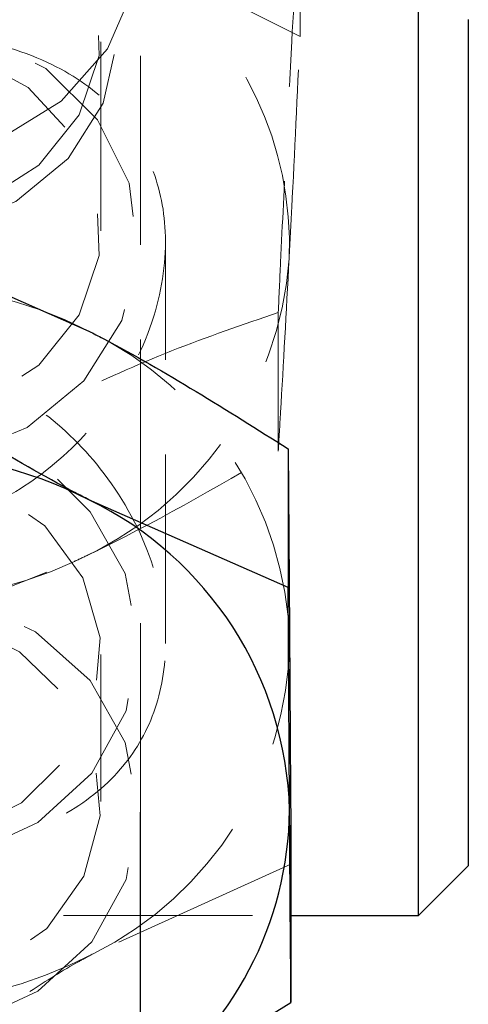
# Model space of a CAD drawing. Header units: millimetres. Extents: x 23 to 407, y 52 to 245.
# Tile 27 of 34: x 252.44 to 255.45, y 223.17 to 229.78. Entities that reach past the tile are written whole.
import ezdxf

# ---------------------------------------------------------------- set-up
doc = ezdxf.new("R2010")
doc.units = ezdxf.units.MM
doc.linetypes.add('HIDDEN', pattern=[1.905, 1.27, -0.635])

msp = doc.modelspace()

# ---------------------------------------------------------------- linework, layer by layer
at = {"color": 7, "linetype": 'HIDDEN', "lineweight": 18}
for p, q in [((253.24906, 224.4621), (253.24906, 230.34223)), ((254.31925, 229.6711), (253.43044, 230.11872)), ((254.31925, 230.11872), (254.31925, 229.6711)), ((252.98239, 228.36612), (252.98239, 229.70854)), ((253.41573, 225.59494), (253.41573, 228.2925)), ((254.17284, 227.81718), (254.17284, 226.88671)), ((251.43599, 225.60929), (252.80442, 226.14682)), ((252.98239, 224.53573), (252.98239, 225.52132)), ((254.25835, 224.11466), (252.92971, 223.51164)), ((248.92061, 223.76872), (254.25835, 223.76872))]:
    msp.add_line(p, q, dxfattribs=at)
at = {"color": 7, "linetype": 'Continuous', "lineweight": 25}
for p, q in [((255.11573, 223.76872), (255.11573, 230.11872)), ((255.44906, 229.78538), (255.44906, 224.10205)), ((251.56372, 228.28125), (252.90169, 227.69288)), ((254.23967, 226.90215), (254.23967, 225.97168)), ((254.23967, 225.97168), (252.90169, 226.56004)), ((253.24906, 212.78329), (253.24906, 224.4621)), ((254.25835, 224.11466), (254.25835, 223.18418)), ((255.11573, 223.76872), (255.44906, 224.10205)), ((254.25835, 223.76872), (255.11573, 223.76872)), ((253.24906, 222.56695), (254.25835, 223.18418))]:
    msp.add_line(p, q, dxfattribs=at)
at = {"color": 7, "linetype": 'HIDDEN', "lineweight": 18, "flags": 128}
for points in [[(251.58239, 231.85103), (251.09114, 231.78399), (250.64353, 231.58885), (250.27934, 231.28295), (250.03094, 230.89345), (249.92039, 230.45498), (249.95751, 230.00648), (250.13902, 229.58782), (250.44877, 229.23619), (250.85925, 228.98284), (251.33399, 228.85027), (251.8308, 228.85027), (252.30553, 228.98284), (252.71602, 229.23619), (253.02577, 229.58782), (253.20727, 230.00648), (253.2444, 230.45498), (253.13385, 230.89345), (252.88545, 231.28295), (252.52126, 231.58885), (252.07365, 231.78399), (251.58239, 231.85103)], [(251.9622, 231.03341), (251.65428, 231.07575), (251.18407, 231.02895), (250.75285, 230.85289), (250.40283, 230.56482), (250.16827, 230.19293), (250.07214, 229.77362), (250.12384, 229.34795), (250.31832, 228.95757), (250.63653, 228.6407), (251.04733, 228.42837), (251.51051, 228.34134), (251.98072, 228.38814), (252.41194, 228.5642), (252.76196, 228.85227), (252.99652, 229.22416), (253.09265, 229.64347), (253.04095, 230.06914), (252.84647, 230.45952), (252.84045, 230.46775)], [(250.53879, 230.55337), (250.44809, 230.45141), (250.24311, 230.07774), (250.18326, 229.66405), (250.27502, 229.2552), (250.50846, 228.89547), (250.85828, 228.62384), (251.28657, 228.46977), (251.74691, 228.44993), (252.18942, 228.56648), (252.56616, 228.8068), (252.83629, 229.14483), (252.97054, 229.54395), (252.95436, 229.96091), (252.78951, 230.35051), (252.49385, 230.67055), (252.09942, 230.88635), (251.64896, 230.97451), (251.64896, 230.97451)], [(251.66073, 229.78227), (251.14836, 229.73127), (250.67848, 229.53944), (250.29708, 229.22554), (250.0415, 228.82031), (249.93675, 228.36342), (249.99308, 227.89958), (250.20499, 227.4742), (250.55173, 227.12893), (250.99936, 226.89755), (251.50406, 226.80273), (252.01643, 226.85373), (252.48631, 227.04557), (252.86771, 227.35947), (253.12329, 227.76469), (253.22804, 228.22159), (253.1717, 228.68543), (252.95979, 229.1108), (252.61305, 229.45607), (252.16543, 229.68745), (251.66073, 229.78227)], [(251.64896, 229.63209), (252.09942, 229.54393), (252.49385, 229.32813), (252.78951, 229.00809), (252.95436, 228.61848), (252.97054, 228.20153), (252.83629, 227.80241), (252.56616, 227.46438), (252.18942, 227.22406), (251.74691, 227.10751), (251.28657, 227.12735), (250.85828, 227.28143), (250.50846, 227.55305), (250.27502, 227.91278), (250.18326, 228.32164), (250.24311, 228.73531), (250.44809, 229.10899), (250.776, 229.40216), (251.19129, 229.58306), (251.64896, 229.63209)], [(251.5724, 227.08637), (251.06379, 227.01058), (250.60594, 226.79622), (250.24368, 226.46426), (250.01246, 226.04721), (249.93491, 225.58589), (250.01864, 225.12546), (250.25543, 224.71098), (250.62211, 224.38303), (251.0828, 224.17371), (251.59239, 224.10351), (252.101, 224.1793), (252.55884, 224.39366), (252.92111, 224.72562), (253.15233, 225.14266), (253.22987, 225.60398), (253.14615, 226.06442), (252.90936, 226.4789), (252.69005, 226.69901)], [(251.59089, 224.25394), (252.045, 224.32511), (252.44898, 224.52591), (252.75905, 224.83457), (252.94161, 225.21765), (252.97689, 225.63364), (252.86104, 226.03745), (252.60664, 226.38534), (252.24124, 226.6396), (251.80445, 226.77267), (251.34359, 226.77013), (250.90861, 226.63227), (250.54665, 226.37403), (250.29692, 226.02337), (250.1865, 225.61831), (250.22734, 225.20274), (250.41503, 224.82169), (250.72921, 224.51646), (251.13586, 224.32012), (251.59089, 224.25394)], [(251.5724, 225.95354), (251.06379, 225.87774), (250.60594, 225.66338), (250.24368, 225.33143), (250.01246, 224.91438), (249.93491, 224.45306), (250.01864, 223.99262), (250.25543, 223.57814), (250.62211, 223.25019), (251.0828, 223.04087), (251.59239, 222.97067), (252.101, 223.04646), (252.55884, 223.26083), (252.92111, 223.59278), (253.15233, 224.00983), (253.22987, 224.47115), (253.14615, 224.93158), (252.90936, 225.34607), (252.54267, 225.67401), (252.08199, 225.88334), (251.5724, 225.95354)], [(251.5739, 225.8031), (252.02893, 225.73693), (252.43557, 225.54058), (252.74976, 225.23535), (252.93744, 224.8543), (252.97829, 224.43873), (252.86786, 224.03367), (252.61814, 223.68302), (252.25618, 223.42477), (251.8212, 223.28691), (251.36034, 223.28438), (250.92355, 223.41745), (250.55815, 223.67171), (250.30375, 224.01959), (250.1879, 224.42341), (250.22317, 224.8394), (250.40574, 225.22248), (250.71581, 225.53114), (251.11979, 225.73193), (251.5739, 225.8031)]]:
    msp.add_lwpolyline(points, dxfattribs=at)
at = {"color": 7, "linetype": 'HIDDEN', "lineweight": 18}
for centre, radius, start, end in [((251.93934, 228.27318), 2.30868, 357.630226, 53.071982), ((251.8399, 228.3586), 2.41294, 293.561192, 355.701044), ((251.58256, 225.10503), 2.90466, 62.990048, 117.639189), ((251.86156, 225.54288), 2.38839, 1.600413, 64.183015), ((251.58361, 228.78072), 2.90306, 240.197689, 294.867529), ((251.86781, 225.64322), 2.38143, 296.481338, 359.190756), ((251.58223, 226.08484), 2.90466, 242.990048, 297.639188)]:
    msp.add_arc(centre, radius, start, end, dxfattribs=at)
at = {"color": 7, "linetype": 'Continuous', "lineweight": 25}
for centre, radius, start, end in [((251.58256, 223.9722), 2.90466, 62.990048, 117.639189), ((251.86156, 224.41004), 2.38838, 1.600361, 64.183068), ((251.89924, 224.50115), 2.3499, 305.058758, 359.404914)]:
    msp.add_arc(centre, radius, start, end, dxfattribs=at)
at = {"color": 7, "linetype": 'HIDDEN', "lineweight": 18}
for points, knots in [([(254.31925, 230.60157), (254.30086, 230.29195), (254.27033, 229.77783), (254.22596, 228.92927), (254.19564, 228.30667), (254.17808, 227.9296), (254.17284, 227.81718)], [0, 0, 0, 0, 0.38065844, 0.6320873, 0.89030895, 1, 1, 1, 1]), ([(251.58239, 226.38524), (251.76844, 226.40563), (252.13965, 226.44631), (252.64469, 226.74779), (253.07566, 227.19452), (253.36637, 227.76915), (253.44626, 228.34927), (253.33632, 228.83328), (253.07514, 229.21966), (252.65768, 229.51316), (252.12522, 229.6757), (251.55292, 229.71932), (251.03475, 229.66962), (250.54815, 229.52439), (250.11658, 229.25436), (249.81261, 228.82722), (249.71722, 228.29023), (249.81547, 227.74995), (250.06598, 227.23998), (250.47206, 226.78059), (250.99963, 226.4475), (251.40326, 226.40438), (251.58239, 226.38524)], [0, 0, 0, 0, 0.047299, 0.094377, 0.1467626, 0.2041707, 0.2563619, 0.3025785, 0.3492172, 0.4012293, 0.4585055, 0.5024132, 0.5463511, 0.5907914, 0.6427734, 0.7001802, 0.7529251, 0.7993725, 0.8457787, 0.8973234, 0.9544326, 1, 1, 1, 1]), ([(254.24605, 228.17772), (254.25195, 228.29129), (254.27673, 228.76735), (254.30087, 229.28042), (254.31925, 229.6711)], [0, 0, 0, 0, 0.2385498, 1, 1, 1, 1]), ([(254.17284, 226.88671), (254.17808, 226.97315), (254.20192, 227.36694), (254.2267, 227.82231), (254.24605, 228.17772)], [0, 0, 0, 0, 0.2195236, 1, 1, 1, 1]), ([(254.17284, 227.81718), (253.9353, 227.73654), (253.47209, 227.57927), (252.99304, 227.36227), (252.75965, 227.25654)], [0, 0, 0, 0, 0.5127993, 1, 1, 1, 1]), ([(249.74906, 225.59494), (249.7663, 225.77041), (249.80072, 226.12084), (250.06546, 226.64444), (250.47253, 227.1106), (250.99643, 227.42634), (251.56723, 227.53283), (252.08949, 227.44582), (252.57968, 227.18958), (253.01738, 226.76978), (253.33512, 226.20906), (253.44785, 225.62043), (253.36286, 225.12021), (253.12411, 224.72034), (252.73075, 224.41154), (252.2181, 224.23073), (251.64896, 224.16818), (251.12162, 224.20275), (250.62718, 224.33112), (250.18278, 224.57684), (249.86626, 224.96061), (249.75617, 225.34091), (249.7503, 225.55051), (249.74906, 225.59494)], [0, 0, 0, 0, 0.048047, 0.0959573, 0.1474065, 0.2045132, 0.24871, 0.2929608, 0.3370324, 0.3883237, 0.4456461, 0.4989882, 0.5457248, 0.5918957, 0.6429179, 0.6997704, 0.7443883, 0.7890881, 0.8328184, 0.8833358, 0.9404847, 0.9873854, 1, 1, 1, 1]), ([(252.80442, 226.14682), (252.83685, 226.16206), (253.29895, 226.37917), (253.75179, 226.64217), (254.17284, 226.88671)], [0, 0, 0, 0, 0.0701846, 1, 1, 1, 1]), ([(252.92971, 223.51164), (252.89819, 223.49501), (252.75523, 223.41958), (252.61514, 223.32969), (252.50593, 223.25963)], [0, 0, 0, 0, 0.22049474, 1, 1, 1, 1])]:
    msp.add_open_spline(points, degree=3, knots=knots, dxfattribs=at)
at = {"color": 7, "linetype": 'Continuous', "lineweight": 25}
for points, knots in [([(252.90169, 227.69288), (252.93341, 227.67643), (253.38522, 227.44214), (253.82799, 227.16233), (254.23967, 226.90215)], [0, 0, 0, 0, 0.0701855, 1, 1, 1, 1]), ([(252.90169, 226.56004), (252.86998, 226.57649), (252.41816, 226.81078), (251.9754, 227.0906), (251.56372, 227.35078)], [0, 0, 0, 0, 0.0701854, 1, 1, 1, 1]), ([(254.23967, 226.90215), (254.24202, 226.59325), (254.2451, 226.18758), (254.24826, 225.72091), (254.24901, 225.60958)], [0, 0, 0, 0, 0.761448, 1, 1, 1, 1]), ([(254.24901, 224.47675), (254.24826, 224.59044), (254.2451, 225.06703), (254.24202, 225.58061), (254.23967, 225.97168)], [0, 0, 0, 0, 0.2385507, 1, 1, 1, 1]), ([(254.24901, 225.60958), (254.25148, 225.2288), (254.25464, 224.74091), (254.25768, 224.22739), (254.25835, 224.11466)], [0, 0, 0, 0, 0.7804761, 1, 1, 1, 1]), ([(254.25835, 223.18418), (254.25768, 223.27074), (254.25464, 223.66503), (254.25148, 224.12093), (254.24901, 224.47675)], [0, 0, 0, 0, 0.219524, 1, 1, 1, 1])]:
    msp.add_open_spline(points, degree=3, knots=knots, dxfattribs=at)

doc.saveas('drawing.dxf')
